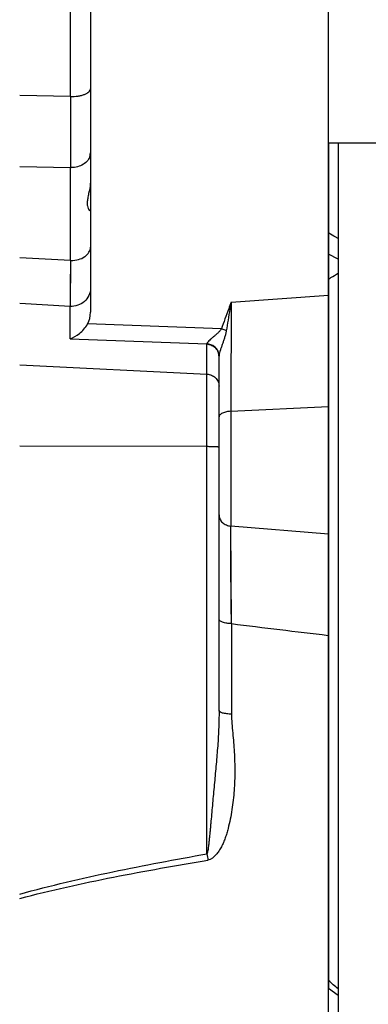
# Model space of a CAD drawing. Extents: x -1724 to 1181, y 2 to 1734.
# Tile 42 of 83: x -571 to -517, y 863 to 1016. Entities that reach past the tile are written whole.
import ezdxf

# ---------------------------------------------------------------- set-up
doc = ezdxf.new("R2010")
doc.units = 0
doc.header["$LTSCALE"] = 65.395
doc.layers.get('0').update_dxf_attribs({"linetype": 'CONTINUOUS'})

msp = doc.modelspace()

# ---------------------------------------------------------------- linework, layer by layer
at = {"color": 6, "linetype": 'CONTINUOUS'}
for p, q in [((-560.49, 1044.11), (-560.49, 970.95)), ((-523.49, 682.01), (-523.49, 1042.17)), ((-540.49, 909.05), (-540.49, 964.15))]:
    msp.add_line(p, q, dxfattribs=at)
at = {"color": 9, "linetype": 'CONTINUOUS'}
for p, q in [((-563.6, 1004.48), (-563.6, 1031.6)), ((-563.6, 1004.48), (-571.49, 1004.65)), ((-571.49, 993.61), (-563.6, 993.43)), ((-563.6, 978.99), (-563.6, 993.43)), ((-563.6, 978.99), (-571.49, 979.42)), ((-521.96, 979.23), (-523.46, 979.97)), ((-563.6, 978.99), (-563.65, 971.87)), ((-563.6, 978.99), (-563.63, 974.87)), ((-563.63, 974.87), (-563.64, 973.22)), ((-538.6, 972.53), (-523.49, 973.62)), ((-563.65, 971.87), (-571.49, 972.34)), ((-563.64, 973.22), (-563.65, 971.87)), ((-563.65, 966.82), (-563.65, 971.87)), ((-540.13, 968.36), (-560.95, 969.13)), ((-563.65, 966.82), (-542.39, 966.03)), ((-542.39, 886.77), (-542.39, 966)), ((-571.49, 962.76), (-542.39, 961.34)), ((-538.67, 955.56), (-523.49, 956.32)), ((-538.67, 955.56), (-538.67, 937.73)), ((-542.39, 950.07), (-571.49, 950.13)), ((-523.49, 936.46), (-538.67, 937.73)), ((-538.56, 922.56), (-538.67, 937.73)), ((-538.57, 923.5), (-538.58, 924.43)), ((-538.56, 922.56), (-538.56, 908.5)), ((-571.49, 879.86), (-571.46, 879.86))]:
    msp.add_line(p, q, dxfattribs=at)
at = {"color": 7, "linetype": 'CONTINUOUS'}
for p, q in [((-503.46, 997.21), (-523.49, 997.21)), ((-523.46, 997.21), (-523.46, 865.83)), ((-521.96, 997.21), (-521.96, 726.81)), ((-521.96, 864.78), (-523.46, 865.83))]:
    msp.add_line(p, q, dxfattribs=at)
at = {"color": 9, "linetype": 'CONTINUOUS'}
msp.add_lwpolyline([(-538.58, 924.43), (-538.64, 933.47), (-538.64, 934.16), (-538.65, 935.46)], dxfattribs=at)
for centre, radius, start, end in [((-562.33, 995.76), 1.83, 345.6187, 359.9268), ((-563.49, 997.3), 3.87, 268.4499, 270), ((-563.49, 983.34), 4.35, 268.6198, 270.0005), ((6182.25, 936.47), 6720.94, 179.69255, 179.837226), ((230.23, 7225.25), 6349.41, 263.045454, 263.182429), ((-377.81, 915.77), 167.11, 189.9946, 190.3334)]:
    msp.add_arc(centre, radius, start, end, dxfattribs=at)
at = {"color": 2, "linetype": 'CONTINUOUS'}
for centre, radius, start, end in [((-542.51, 963.9), 2.14, 83.1041, 86.8272), ((-541.77, 966), 0.623, 177.3362, 179.9337), ((-542.49, 963.85), 2.15, 83.5468, 87.2169), ((-542.2, 964.17), 1.71, 0.2759, 4.5113), ((-542.22, 964.15), 1.72, 0.7646, 4.2653), ((-542.21, 964.15), 1.72, 0.0001, 0.763), ((-539.72, 964.15), 0.776, 178.3133, 179.9983)]:
    msp.add_arc(centre, radius, start, end, dxfattribs=at)
at = {"color": 7, "linetype": 'CONTINUOUS'}
msp.add_arc((-525.96, 933.01), 6, 294.3234, 294.638, dxfattribs=at)
at = {"color": 6, "linetype": 'CONTINUOUS'}
msp.add_ellipse((-563.49, 970.88), major_axis=(0.26, 3.4), ratio=0.879657, start_param=-2.043176, end_param=-1.483056, dxfattribs=at)
at = {"color": 9, "linetype": 'CONTINUOUS'}
for points, knots in [([(-563.6, 1004.48), (-563.21, 1004.47), (-562.63, 1004.51), (-561.9, 1004.65), (-561.43, 1004.8), (-561.04, 1004.98), (-560.74, 1005.19), (-560.54, 1005.43), (-560.49, 1005.61), (-560.49, 1005.69)], [0, 0, 0, 0, 0.33203, 0.485882, 0.625078, 0.746072, 0.847139, 0.929627, 1, 1, 1, 1]), ([(-560.55, 995.31), (-560.62, 995.04), (-560.89, 994.51), (-561.59, 993.91), (-562.49, 993.52), (-563.15, 993.43), (-563.49, 993.43)], [0, 0, 0, 0, 0.222472, 0.464343, 0.726117, 1, 1, 1, 1]), ([(-563.49, 978.99), (-563.11, 978.99), (-562.36, 979.09), (-561.52, 979.46), (-561, 979.89), (-560.71, 980.25), (-560.54, 980.65), (-560.49, 980.92), (-560.49, 981.06)], [0, 0, 0, 0, 0.289522, 0.557272, 0.679045, 0.792135, 0.898098, 1, 1, 1, 1]), ([(-560.49, 974.65), (-560.49, 974.27), (-560.67, 973.5), (-561.39, 972.56), (-562.44, 971.96), (-563.25, 971.85), (-563.65, 971.87)], [0, 0, 0, 0, 0.240961, 0.487449, 0.741365, 1, 1, 1, 1]), ([(-538.6, 972.53), (-538.73, 972.18), (-539.26, 970.8), (-539.77, 969.41), (-540.13, 968.36)], [0, 0, 0, 0, 0.249763, 1, 1, 1, 1]), ([(-538.6, 972.53), (-538.67, 972.16), (-538.93, 970.67), (-539.18, 969.19), (-539.36, 968.07)], [0, 0, 0, 0, 0.249292, 1, 1, 1, 1]), ([(-540.13, 968.36), (-540.21, 968.22), (-540.42, 967.97), (-540.77, 967.65), (-541.13, 967.34), (-541.47, 967.05), (-541.79, 966.78), (-542.07, 966.51), (-542.26, 966.3), (-542.36, 966.14), (-542.38, 966.07), (-542.39, 966.03)], [0, 0, 0, 0, 0.149119, 0.295888, 0.439236, 0.57766, 0.70864, 0.827853, 0.927992, 0.967932, 1, 1, 1, 1]), ([(-539.36, 968.07), (-539.39, 967.89), (-539.47, 967.55), (-539.62, 967.04), (-539.78, 966.54), (-539.95, 966.05), (-540.12, 965.57), (-540.28, 965.11), (-540.41, 964.68), (-540.47, 964.4), (-540.49, 964.27)], [0, 0, 0, 0, 0.13428, 0.267965, 0.400716, 0.531947, 0.660666, 0.784977, 0.900978, 1, 1, 1, 1]), ([(-539.36, 968.07), (-539.43, 968.1), (-539.68, 968.2), (-539.93, 968.29), (-540.13, 968.36)], [0, 0, 0, 0, 0.2393, 1, 1, 1, 1]), ([(-540.49, 964.27), (-540.49, 964.26), (-540.49, 964.23), (-540.49, 964.2), (-540.49, 964.17)], [0, 0, 0, 0, 0.269247, 1, 1, 1, 1]), ([(-542.39, 961.34), (-542.14, 961.33), (-541.64, 961.22), (-541.02, 960.81), (-540.59, 960.2), (-540.49, 959.73), (-540.49, 959.49)], [0, 0, 0, 0, 0.258645, 0.512084, 0.758516, 1, 1, 1, 1]), ([(-538.67, 955.56), (-538.9, 955.55), (-539.34, 955.5), (-539.86, 955.34), (-540.19, 955.15), (-540.37, 955.01), (-540.47, 954.84), (-540.49, 954.73), (-540.49, 954.68)], [0, 0, 0, 0, 0.317579, 0.61479, 0.739065, 0.842916, 0.927689, 1, 1, 1, 1]), ([(-540.49, 949.98), (-540.49, 949.98), (-540.51, 949.99), (-540.54, 950), (-540.58, 950), (-540.64, 950.01), (-540.72, 950.02), (-540.86, 950.03), (-541.06, 950.04), (-541.34, 950.05), (-541.67, 950.06), (-542.02, 950.06), (-542.27, 950.07), (-542.39, 950.07)], [0, 0, 0, 0, 0.006424, 0.021215, 0.045034, 0.077817, 0.119317, 0.169186, 0.292219, 0.44256, 0.614844, 0.802898, 1, 1, 1, 1]), ([(-540.49, 939.45), (-540.49, 939.24), (-540.4, 938.8), (-539.99, 938.24), (-539.37, 937.86), (-538.9, 937.75), (-538.67, 937.73)], [0, 0, 0, 0, 0.227025, 0.479273, 0.744475, 1, 1, 1, 1]), ([(-538.56, 922.56), (-538.8, 922.56), (-539.16, 922.59), (-539.62, 922.68), (-539.92, 922.77), (-540.17, 922.88), (-540.35, 923), (-540.47, 923.13), (-540.49, 923.23), (-540.49, 923.28)], [0, 0, 0, 0, 0.329621, 0.490904, 0.637954, 0.763041, 0.863169, 0.939364, 1, 1, 1, 1]), ([(-540.49, 909.05), (-540.49, 908.56), (-540.5, 907.57), (-540.56, 905.63), (-540.72, 903.22), (-540.93, 900.83), (-541.1, 898.92), (-541.23, 897.5), (-541.37, 896.07), (-541.5, 894.66), (-541.62, 893.25), (-541.73, 892.09), (-541.81, 891.18), (-541.88, 890.5), (-541.94, 889.82), (-542.01, 889.14), (-542.07, 888.57), (-542.12, 888.12), (-542.16, 887.79), (-542.2, 887.47), (-542.25, 887.22), (-542.29, 887.04), (-542.32, 886.93), (-542.35, 886.84), (-542.37, 886.79), (-542.39, 886.77)], [0, 0, 0, 0, 0.066554, 0.13187, 0.260923, 0.389418, 0.453564, 0.517594, 0.581434, 0.644975, 0.708049, 0.770382, 0.801149, 0.831598, 0.861845, 0.892348, 0.923208, 0.938469, 0.9534, 0.967766, 0.981046, 0.987069, 0.992424, 0.996844, 1, 1, 1, 1]), ([(-538.56, 908.5), (-538.8, 908.5), (-539.16, 908.53), (-539.62, 908.59), (-539.92, 908.66), (-540.14, 908.73), (-540.28, 908.8), (-540.4, 908.88), (-540.49, 908.97), (-540.49, 909.05)], [0, 0, 0, 0, 0.343766, 0.510881, 0.661771, 0.787684, 0.840027, 0.884948, 1, 1, 1, 1]), ([(-538.56, 908.5), (-538.56, 908.01), (-538.51, 907.03), (-538.37, 905.56), (-538.23, 904.08), (-538.09, 902.1), (-538, 899.62), (-538.11, 896.63), (-538.39, 894.14), (-538.74, 892.17), (-539.02, 890.94), (-539.29, 889.98), (-539.52, 889.26), (-539.79, 888.55), (-540.11, 887.87), (-540.5, 887.21), (-541.09, 886.42), (-541.72, 885.88), (-542.22, 885.8)], [0, 0, 0, 0, 0.061604, 0.123407, 0.185361, 0.247442, 0.371941, 0.496888, 0.622266, 0.685124, 0.748082, 0.779601, 0.811146, 0.842714, 0.874311, 0.905941, 0.937603, 1, 1, 1, 1]), ([(-571.49, 880.52), (-569.1, 881.19), (-564.29, 882.41), (-554.6, 884.55), (-547.28, 885.92), (-542.39, 886.77)], [0, 0, 0, 0, 0.249979, 0.49998, 1, 1, 1, 1]), ([(-571.46, 879.86), (-569.06, 880.5), (-564.22, 881.66), (-554.48, 883.69), (-547.13, 884.99), (-542.22, 885.8)], [0, 0, 0, 0, 0.249824, 0.499801, 1, 1, 1, 1])]:
    msp.add_open_spline(points, degree=3, knots=knots, dxfattribs=at)
at = {"color": 6, "linetype": 'CONTINUOUS'}
for points, knots in [([(-563.6, 1004.48), (-563.6, 1003.44), (-563.6, 999.76), (-563.6, 996.08), (-563.6, 993.43)], [0, 0, 0, 0, 0.281927, 1, 1, 1, 1]), ([(-560.51, 991.01), (-560.54, 990.46), (-560.71, 989.68), (-560.92, 988.69), (-561.01, 988.05), (-560.99, 987.51), (-560.87, 987.11), (-560.73, 986.88), (-560.61, 986.78), (-560.56, 986.76), (-560.54, 986.76)], [0, 0, 0, 0, 0.370352, 0.538506, 0.685594, 0.805884, 0.898364, 0.963546, 0.98546, 1, 1, 1, 1]), ([(-560.54, 986.76), (-560.53, 986.76), (-560.5, 986.77), (-560.49, 986.8), (-560.49, 986.82)], [0, 0, 0, 0, 0.448102, 1, 1, 1, 1]), ([(-563.65, 966.82), (-563.13, 967), (-562.07, 967.62), (-561.26, 968.56), (-560.95, 969.13)], [0, 0, 0, 0, 0.461041, 1, 1, 1, 1])]:
    msp.add_open_spline(points, degree=3, knots=knots, dxfattribs=at)
at = {"color": 7, "linetype": 'CONTINUOUS'}
for points, knots in [([(-521.97, 982.4), (-522.09, 982.47), (-522.6, 982.76), (-523.09, 983.05), (-523.46, 983.28)], [0, 0, 0, 0, 0.251418, 1, 1, 1, 1]), ([(-523.46, 976.1), (-523.34, 976.18), (-522.85, 976.49), (-522.34, 976.8), (-521.97, 977.03)], [0, 0, 0, 0, 0.24899, 1, 1, 1, 1])]:
    msp.add_open_spline(points, degree=3, knots=knots, dxfattribs=at)
at = {"color": 2, "linetype": 'CONTINUOUS'}
for points, knots in [([(-540.5, 964.3), (-540.52, 964.51), (-540.6, 964.82), (-540.82, 965.2), (-541.11, 965.55), (-541.59, 965.87), (-542.03, 965.99), (-542.25, 966.02)], [0, 0, 0, 0, 0.234134, 0.359938, 0.489233, 0.75006, 1, 1, 1, 1]), ([(-542.25, 965.99), (-542.03, 965.97), (-541.58, 965.84), (-541.02, 965.46), (-540.63, 964.92), (-540.52, 964.49), (-540.5, 964.28)], [0, 0, 0, 0, 0.258185, 0.511326, 0.758071, 1, 1, 1, 1])]:
    msp.add_open_spline(points, degree=3, knots=knots, dxfattribs=at)
at = {"color": 7, "linetype": 'CONTINUOUS'}
msp.add_open_spline([(-521.97, 865.81), (-522.47, 866.22), (-522.98, 866.65), (-523.46, 867.09)], degree=3, dxfattribs=at)

doc.saveas('drawing.dxf')
